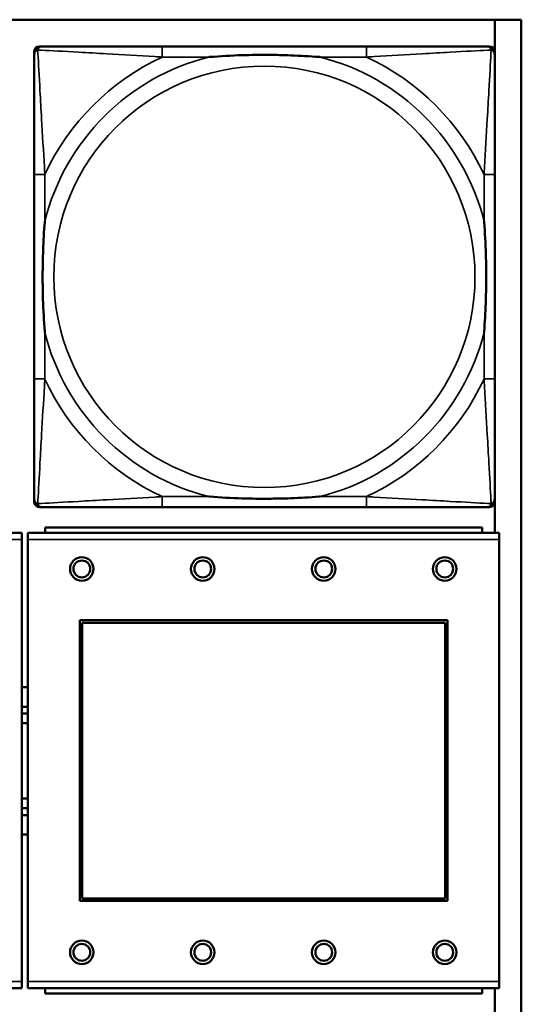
# Model space of a CAD drawing. Header units: inches. Extents: x 3.3 to 44.7, y 1.4 to 39.2.
# Tile 39 of 85: x 32.802 to 33.549, y 6.3 to 7.764. Entities that reach past the tile are written whole.
import ezdxf

# ---------------------------------------------------------------- set-up
doc = ezdxf.new("R2010")
doc.units = ezdxf.units.IN
doc.header["$MEASUREMENT"] = 0
doc.layers.add('Visible (ANSI)', color=7, linetype='Continuous', lineweight=50)
doc.layers.add('Visible Narrow (ANSI)', color=7, linetype='Continuous', lineweight=35)

msp = doc.modelspace()

# ---------------------------------------------------------------- linework, layer by layer
at = {"layer": 'Visible (ANSI)'}
for p, q in [((22.1344, 7.7637), (33.5485, 7.7637)), ((33.5093, 7.7637), (33.5093, 7.0007)), ((33.5485, 7.7637), (33.5485, 5.559)), ((32.8238, 7.0468), (32.8238, 7.7161)), ((32.8317, 7.7239), (32.8356, 7.7239)), ((33.3183, 7.7239), (33.0144, 7.7239)), ((33.497, 7.7239), (33.501, 7.7239)), ((33.5089, 7.7161), (33.5089, 7.7121)), ((32.8238, 7.5334), (32.8238, 7.2295)), ((33.5089, 7.2295), (33.5089, 7.5334)), ((33.5089, 7.0507), (33.5089, 7.0468)), ((33.501, 7.0389), (32.8317, 7.0389)), ((33.0144, 7.0389), (33.3183, 7.0389)), ((32.8056, 7.0007), (32.1046, 7.0007)), ((32.8056, 7.0007), (32.8056, 6.9907)), ((33.5156, 7.0007), (32.8146, 7.0007)), ((32.8146, 6.9907), (32.8146, 7.0007)), ((33.4901, 7.0087), (32.8401, 7.0087)), ((32.8401, 7.0007), (32.8401, 7.0087)), ((33.4901, 7.0087), (33.4901, 7.0007)), ((33.5156, 7.0007), (33.5156, 6.9907)), ((32.8056, 6.3337), (32.8056, 6.9907)), ((32.8146, 6.9907), (32.8146, 6.3337)), ((33.5156, 6.3337), (33.5156, 6.9907)), ((32.8916, 6.4537), (32.8916, 6.8707)), ((32.8916, 6.8707), (33.4386, 6.8707)), ((32.8952, 6.8671), (33.435, 6.8671)), ((32.8952, 6.4573), (32.8952, 6.8671)), ((33.435, 6.8671), (33.435, 6.4573)), ((33.4386, 6.8707), (33.4386, 6.4537)), ((33.435, 6.4573), (32.8952, 6.4573)), ((33.4386, 6.4537), (32.8916, 6.4537)), ((32.8056, 6.3337), (32.8056, 6.3237)), ((32.8146, 6.3237), (32.8146, 6.3337)), ((33.5156, 6.3337), (33.5156, 6.3237)), ((32.1046, 6.3237), (32.8056, 6.3237)), ((32.8146, 6.3237), (33.5156, 6.3237)), ((32.8401, 6.3237), (32.8401, 6.3157)), ((33.4901, 6.3157), (32.8401, 6.3157)), ((33.4901, 6.3157), (33.4901, 6.3237)), ((33.5093, 6.3237), (33.5093, 5.559))]:
    msp.add_line(p, q, dxfattribs=at)
for centre, radius in [((32.8946, 6.9471), 0.0175), ((32.8946, 6.9471), 0.0125), ((33.0746, 6.9471), 0.0175), ((33.0746, 6.9471), 0.0125), ((33.2546, 6.9471), 0.0175), ((33.2546, 6.9471), 0.0125), ((33.4346, 6.9471), 0.0175), ((33.4346, 6.9471), 0.0125), ((32.8946, 6.3771), 0.0175), ((32.8946, 6.3771), 0.0125), ((33.0746, 6.3771), 0.0175), ((33.0746, 6.3771), 0.0125), ((33.2546, 6.3771), 0.0175), ((33.2546, 6.3771), 0.0125), ((33.4346, 6.3771), 0.0175), ((33.4346, 6.3771), 0.0125)]:
    msp.add_circle(centre, radius, dxfattribs=at)
for centre, radius, start, end in [((32.8317, 7.7161), 0.00787, 90, 180), ((32.8356, 7.7121), 0.0118, 90, 180), ((33.497, 7.7121), 0.0118, 0, 90), ((33.501, 7.7161), 0.00787, 0, 90), ((32.8356, 7.0507), 0.0118, 180, 270), ((32.8317, 7.0468), 0.00787, 180, 270), ((33.497, 7.0507), 0.0118, 270, 360), ((33.501, 7.0468), 0.00787, 270, 0), ((32.8103, 6.6617), 0.1095, 87.7704, 92.481), ((32.8103, 6.6617), 0.0805, 86.9665, 93.3756), ((32.8103, 6.6617), 0.0705, 86.5358, 93.8551), ((32.8103, 6.6617), 0.056, 85.6372, 94.8555), ((32.8103, 6.6617), 0.056, 265.1445, 274.3628), ((32.8103, 6.6617), 0.0705, 266.1449, 273.4642), ((32.8103, 6.6617), 0.0805, 266.6244, 273.0335), ((32.8103, 6.6617), 0.1095, 267.519, 272.2296)]:
    msp.add_arc(centre, radius, start, end, dxfattribs=at)
for points, knots in [([(33.0144, 7.7239), (33.0108, 7.7239), (33.0072, 7.7239), (33.0036, 7.7239), (32.9704, 7.7239), (32.9367, 7.7239), (32.9058, 7.7239), (32.8789, 7.7239), (32.8534, 7.7239), (32.8399, 7.7239), (32.8383, 7.7239), (32.8369, 7.7239), (32.8356, 7.7239)], [0, 0, 0, 0, 0.0272471, 0.0272471, 0.0272471, 0.2790553, 0.2790553, 0.2790553, 0.4988354, 0.4988354, 0.4988354, 0.5252205, 0.5252205, 0.5252205, 0.5252205]), ([(33.497, 7.7239), (33.4822, 7.7239), (33.4406, 7.7239), (33.3999, 7.7239), (33.3734, 7.7239), (33.3455, 7.7239), (33.3183, 7.7239)], [-0.5252205, -0.5252205, -0.5252205, -0.5252205, -0.20743, -0.20743, -0.20743, 0, 0, 0, 0]), ([(32.8238, 7.7121), (32.8238, 7.6972), (32.8238, 7.6556), (32.8238, 7.615), (32.8238, 7.5885), (32.8238, 7.5606), (32.8238, 7.5334)], [-0.5252205, -0.5252205, -0.5252205, -0.5252205, -0.20743, -0.20743, -0.20743, 0, 0, 0, 0]), ([(33.0836, 7.7082), (33.084, 7.7082), (33.0845, 7.7082), (33.101, 7.7095), (33.117, 7.7104), (33.14, 7.7111), (33.1467, 7.7112), (33.1559, 7.7113), (33.1583, 7.7113), (33.1624, 7.7114), (33.164, 7.7114), (33.1672, 7.7114), (33.1687, 7.7114), (33.1722, 7.7113), (33.1743, 7.7113), (33.1805, 7.7113), (33.1846, 7.7112), (33.1943, 7.711), (33.1999, 7.7108), (33.2197, 7.7101), (33.2337, 7.7093), (33.2482, 7.7082), (33.2487, 7.7082), (33.2491, 7.7082)], [-0.416114, -0.416114, -0.416114, -0.416114, -0.4127691, -0.4127691, -0.2896446, -0.2896446, -0.2388934, -0.2388934, -0.2201881, -0.2201881, -0.2080204, -0.2080204, -0.196499, -0.196499, -0.1809939, -0.1809939, -0.149741, -0.149741, -0.1073162, -0.1073162, 0, 0, 0.0033356, 0.0033356, 0.0033356, 0.0033356]), ([(33.5089, 7.5334), (33.5089, 7.537), (33.5089, 7.5405), (33.5089, 7.5441), (33.5089, 7.5773), (33.5089, 7.611), (33.5089, 7.6419), (33.5089, 7.6689), (33.5089, 7.6944), (33.5089, 7.7078), (33.5089, 7.7095), (33.5089, 7.7109), (33.5089, 7.7121)], [0, 0, 0, 0, 0.0272471, 0.0272471, 0.0272471, 0.2790553, 0.2790553, 0.2790553, 0.4988354, 0.4988354, 0.4988354, 0.5252205, 0.5252205, 0.5252205, 0.5252205]), ([(32.8396, 7.2987), (32.8395, 7.2991), (32.8395, 7.2995), (32.8383, 7.316), (32.8374, 7.3321), (32.8367, 7.3551), (32.8366, 7.3618), (32.8364, 7.3709), (32.8364, 7.3734), (32.8364, 7.3775), (32.8364, 7.3791), (32.8364, 7.3822), (32.8364, 7.3837), (32.8364, 7.3873), (32.8364, 7.3894), (32.8365, 7.3955), (32.8365, 7.3997), (32.8367, 7.4094), (32.8369, 7.415), (32.8376, 7.4348), (32.8384, 7.4488), (32.8395, 7.4633), (32.8395, 7.4637), (32.8396, 7.4642)], [-0.416114, -0.416114, -0.416114, -0.416114, -0.4127691, -0.4127691, -0.2896446, -0.2896446, -0.2388934, -0.2388934, -0.2201881, -0.2201881, -0.2080204, -0.2080204, -0.196499, -0.196499, -0.1809939, -0.1809939, -0.149741, -0.149741, -0.1073162, -0.1073162, 0, 0, 0.0033356, 0.0033356, 0.0033356, 0.0033356]), ([(33.4931, 7.4642), (33.4931, 7.4637), (33.4932, 7.4633), (33.4944, 7.4468), (33.4953, 7.4307), (33.496, 7.4078), (33.4961, 7.4011), (33.4962, 7.3919), (33.4963, 7.3894), (33.4963, 7.3853), (33.4963, 7.3837), (33.4963, 7.3806), (33.4963, 7.3791), (33.4963, 7.3755), (33.4963, 7.3735), (33.4962, 7.3673), (33.4961, 7.3632), (33.4959, 7.3534), (33.4958, 7.3478), (33.4951, 7.3281), (33.4943, 7.314), (33.4932, 7.2995), (33.4931, 7.2991), (33.4931, 7.2987)], [-0.416114, -0.416114, -0.416114, -0.416114, -0.4127691, -0.4127691, -0.2896446, -0.2896446, -0.2388934, -0.2388934, -0.2201881, -0.2201881, -0.2080204, -0.2080204, -0.196499, -0.196499, -0.1809939, -0.1809939, -0.149741, -0.149741, -0.1073162, -0.1073162, 0, 0, 0.0033356, 0.0033356, 0.0033356, 0.0033356]), ([(32.8238, 7.2295), (32.8238, 7.2022), (32.8238, 7.1744), (32.8238, 7.1478), (32.8238, 7.1072), (32.8238, 7.0656), (32.8238, 7.0507)], [3.9382945, 3.9382945, 3.9382945, 3.9382945, 4.1457245, 4.1457245, 4.1457245, 4.463515, 4.463515, 4.463515, 4.463515]), ([(33.5089, 7.0507), (33.5089, 7.0656), (33.5089, 7.1072), (33.5089, 7.1478), (33.5089, 7.1744), (33.5089, 7.2022), (33.5089, 7.2295)], [-0.5252205, -0.5252205, -0.5252205, -0.5252205, -0.20743, -0.20743, -0.20743, 0, 0, 0, 0]), ([(33.2491, 7.0546), (33.2487, 7.0546), (33.2482, 7.0546), (33.2337, 7.0535), (33.2197, 7.0527), (33.1999, 7.052), (33.1943, 7.0518), (33.1846, 7.0516), (33.1805, 7.0516), (33.1743, 7.0515), (33.1722, 7.0515), (33.1687, 7.0515), (33.1672, 7.0515), (33.164, 7.0515), (33.1624, 7.0515), (33.1583, 7.0515), (33.1559, 7.0515), (33.1467, 7.0516), (33.14, 7.0518), (33.117, 7.0525), (33.101, 7.0533), (33.0845, 7.0546), (33.084, 7.0546), (33.0836, 7.0546)], [-0.4149464, -0.4149464, -0.4149464, -0.4149464, -0.41162, -0.41162, -0.3046026, -0.3046026, -0.2622958, -0.2622958, -0.23113, -0.23113, -0.215668, -0.215668, -0.2041787, -0.2041787, -0.1920448, -0.1920448, -0.1733916, -0.1733916, -0.1227817, -0.1227817, 0, 0, 0.0033356, 0.0033356, 0.0033356, 0.0033356]), ([(32.8356, 7.0389), (32.8505, 7.0389), (32.8921, 7.0389), (32.9328, 7.0389), (32.9593, 7.0389), (32.9872, 7.0389), (33.0144, 7.0389)], [-0.5252205, -0.5252205, -0.5252205, -0.5252205, -0.20743, -0.20743, -0.20743, 0, 0, 0, 0]), ([(33.3183, 7.0389), (33.3455, 7.0389), (33.3734, 7.0389), (33.3999, 7.0389), (33.4406, 7.0389), (33.4822, 7.0389), (33.497, 7.0389)], [3.9382945, 3.9382945, 3.9382945, 3.9382945, 4.1457245, 4.1457245, 4.1457245, 4.463515, 4.463515, 4.463515, 4.463515])]:
    msp.add_open_spline(points, degree=3, knots=knots, dxfattribs=at)
at = {"layer": 'Visible Narrow (ANSI)'}
for p, q in [((33.0144, 7.7239), (33.0144, 7.7082)), ((33.3183, 7.7239), (33.3183, 7.7082)), ((33.0144, 7.7082), (33.0836, 7.7082)), ((33.2491, 7.7082), (33.3183, 7.7082)), ((32.8396, 7.5334), (32.8238, 7.5334)), ((32.8396, 7.4642), (32.8396, 7.5334)), ((33.5089, 7.5334), (33.4931, 7.5334)), ((33.4931, 7.5334), (33.4931, 7.4642)), ((32.8396, 7.2295), (32.8396, 7.2987)), ((33.4931, 7.2987), (33.4931, 7.2295)), ((32.8396, 7.2295), (32.8238, 7.2295)), ((33.5089, 7.2295), (33.4931, 7.2295)), ((33.0144, 7.0546), (33.0144, 7.0389)), ((33.0836, 7.0546), (33.0144, 7.0546)), ((33.3183, 7.0546), (33.2491, 7.0546)), ((33.3183, 7.0546), (33.3183, 7.0389)), ((32.1046, 6.9907), (32.8056, 6.9907)), ((32.8146, 6.9907), (33.5156, 6.9907)), ((32.8056, 6.3337), (32.1046, 6.3337)), ((33.5156, 6.3337), (32.8146, 6.3337))]:
    msp.add_line(p, q, dxfattribs=at)
msp.add_circle((33.1663, 7.3814), 0.3133, dxfattribs=at)
for radius, start, end in [(0.3371, 104.2103, 165.7897), (0.3604, 114.9407, 155.0593), (0.3371, 14.2103, 75.7897), (0.3604, 24.9407, 65.0593), (0.3371, 194.2103, 255.7897), (0.3371, 284.2103, 345.7897), (0.3604, 204.9407, 245.0593), (0.3604, 294.9407, 335.0593)]:
    msp.add_arc((33.1663, 7.3814), radius, start, end, dxfattribs=at)
for points, knots in [([(32.8238, 7.7121), (32.8238, 7.7127), (32.8239, 7.7133), (32.8241, 7.7143), (32.8243, 7.7147), (32.8246, 7.7154), (32.8248, 7.7156), (32.825, 7.716), (32.8251, 7.7161), (32.8255, 7.7165), (32.8257, 7.7168), (32.8264, 7.7174), (32.8269, 7.7177), (32.828, 7.7183), (32.8285, 7.7185), (32.8291, 7.7186)], [-0.02627331, -0.02627331, -0.02627331, -0.02627331, -0.02158775, -0.02158775, -0.01736415, -0.01736415, -0.0147244, -0.0147244, -0.01307456, -0.01307456, -0.00977487, -0.00977487, -0.00449537, -0.00449537, 0.00012419, 0.00012419, 0.00012419, 0.00012419]), ([(32.8291, 7.7186), (32.8293, 7.7192), (32.8295, 7.7198), (32.83, 7.7208), (32.8304, 7.7213), (32.831, 7.722), (32.8312, 7.7223), (32.8316, 7.7226), (32.8318, 7.7227), (32.8321, 7.723), (32.8324, 7.7231), (32.833, 7.7235), (32.8335, 7.7236), (32.8345, 7.7239), (32.835, 7.7239), (32.8356, 7.7239)], [-0.00012419, -0.00012419, -0.00012419, -0.00012419, 0.00449537, 0.00449537, 0.00977487, 0.00977487, 0.01307456, 0.01307456, 0.0147244, 0.0147244, 0.01736415, 0.01736415, 0.02158775, 0.02158775, 0.02627331, 0.02627331, 0.02627331, 0.02627331]), ([(32.8396, 7.5334), (32.8394, 7.5371), (32.8392, 7.5409), (32.8376, 7.5683), (32.8362, 7.5924), (32.834, 7.6303), (32.8332, 7.6443), (32.8312, 7.6796), (32.8301, 7.6997), (32.8293, 7.7151), (32.8292, 7.7169), (32.8291, 7.7186)], [0, 0, 0, 0, 0.0278591, 0.0278591, 0.201273, 0.201273, 0.3066357, 0.3066357, 0.475216, 0.475216, 0.5007189, 0.5007189, 0.5007189, 0.5007189]), ([(32.8291, 7.7186), (32.8308, 7.7186), (32.8326, 7.7185), (32.8481, 7.7176), (32.8682, 7.7166), (32.9034, 7.7146), (32.9175, 7.7138), (32.9553, 7.7115), (32.9795, 7.7101), (33.0069, 7.7086), (33.0106, 7.7084), (33.0144, 7.7082)], [-0.5007189, -0.5007189, -0.5007189, -0.5007189, -0.475216, -0.475216, -0.3066357, -0.3066357, -0.201273, -0.201273, -0.0278591, -0.0278591, 0, 0, 0, 0]), ([(33.3183, 7.7082), (33.3221, 7.7084), (33.3258, 7.7086), (33.3532, 7.7101), (33.3774, 7.7115), (33.4152, 7.7138), (33.4293, 7.7146), (33.4645, 7.7166), (33.4846, 7.7176), (33.5, 7.7185), (33.5019, 7.7186), (33.5036, 7.7186)], [0, 0, 0, 0, 0.0278591, 0.0278591, 0.201273, 0.201273, 0.3066357, 0.3066357, 0.475216, 0.475216, 0.5007189, 0.5007189, 0.5007189, 0.5007189]), ([(33.5036, 7.7186), (33.5035, 7.7169), (33.5034, 7.7151), (33.5026, 7.6997), (33.5015, 7.6796), (33.4995, 7.6443), (33.4987, 7.6303), (33.4965, 7.5924), (33.495, 7.5683), (33.4935, 7.5409), (33.4933, 7.5371), (33.4931, 7.5334)], [-0.5007189, -0.5007189, -0.5007189, -0.5007189, -0.475216, -0.475216, -0.3066357, -0.3066357, -0.201273, -0.201273, -0.0278591, -0.0278591, 0, 0, 0, 0]), ([(33.497, 7.7239), (33.4977, 7.7239), (33.4982, 7.7239), (33.4992, 7.7236), (33.4996, 7.7235), (33.5003, 7.7231), (33.5005, 7.723), (33.5009, 7.7227), (33.501, 7.7226), (33.5015, 7.7223), (33.5017, 7.722), (33.5023, 7.7213), (33.5026, 7.7208), (33.5032, 7.7198), (33.5034, 7.7192), (33.5036, 7.7186)], [-0.02627331, -0.02627331, -0.02627331, -0.02627331, -0.02158775, -0.02158775, -0.01736415, -0.01736415, -0.0147244, -0.0147244, -0.01307456, -0.01307456, -0.00977487, -0.00977487, -0.00449537, -0.00449537, 0.00012419, 0.00012419, 0.00012419, 0.00012419]), ([(33.5036, 7.7186), (33.5042, 7.7185), (33.5047, 7.7183), (33.5057, 7.7177), (33.5062, 7.7174), (33.507, 7.7168), (33.5072, 7.7165), (33.5075, 7.7161), (33.5076, 7.716), (33.5079, 7.7156), (33.508, 7.7154), (33.5084, 7.7147), (33.5085, 7.7143), (33.5088, 7.7133), (33.5089, 7.7127), (33.5089, 7.7121)], [-0.00012419, -0.00012419, -0.00012419, -0.00012419, 0.00449537, 0.00449537, 0.00977487, 0.00977487, 0.01307456, 0.01307456, 0.0147244, 0.0147244, 0.01736415, 0.01736415, 0.02158775, 0.02158775, 0.02627331, 0.02627331, 0.02627331, 0.02627331]), ([(32.8291, 7.0442), (32.8292, 7.0459), (32.8293, 7.0477), (32.8301, 7.0631), (32.8312, 7.0833), (32.8332, 7.1185), (32.834, 7.1326), (32.8362, 7.1704), (32.8376, 7.1946), (32.8392, 7.2219), (32.8394, 7.2257), (32.8396, 7.2295)], [-4.4390134, -4.4390134, -4.4390134, -4.4390134, -4.4135105, -4.4135105, -4.2449302, -4.2449302, -4.1395675, -4.1395675, -3.9661536, -3.9661536, -3.9382945, -3.9382945, -3.9382945, -3.9382945]), ([(33.4931, 7.2295), (33.4933, 7.2257), (33.4935, 7.2219), (33.495, 7.1946), (33.4965, 7.1704), (33.4987, 7.1326), (33.4995, 7.1185), (33.5015, 7.0833), (33.5026, 7.0631), (33.5034, 7.0477), (33.5035, 7.0459), (33.5036, 7.0442)], [0, 0, 0, 0, 0.0278591, 0.0278591, 0.201273, 0.201273, 0.3066357, 0.3066357, 0.475216, 0.475216, 0.5007189, 0.5007189, 0.5007189, 0.5007189]), ([(32.8291, 7.0442), (32.8285, 7.0444), (32.828, 7.0446), (32.8269, 7.0451), (32.8264, 7.0454), (32.8257, 7.046), (32.8255, 7.0463), (32.8251, 7.0467), (32.825, 7.0468), (32.8248, 7.0472), (32.8246, 7.0475), (32.8243, 7.0481), (32.8241, 7.0486), (32.8239, 7.0495), (32.8238, 7.0501), (32.8238, 7.0507)], [-0.00012419, -0.00012419, -0.00012419, -0.00012419, 0.00449537, 0.00449537, 0.00977487, 0.00977487, 0.01307456, 0.01307456, 0.0147244, 0.0147244, 0.01736415, 0.01736415, 0.02158775, 0.02158775, 0.02627331, 0.02627331, 0.02627331, 0.02627331]), ([(33.0144, 7.0546), (33.0106, 7.0544), (33.0069, 7.0542), (32.9795, 7.0527), (32.9553, 7.0513), (32.9175, 7.0491), (32.9034, 7.0483), (32.8682, 7.0463), (32.8481, 7.0452), (32.8326, 7.0444), (32.8308, 7.0443), (32.8291, 7.0442)], [0, 0, 0, 0, 0.0278591, 0.0278591, 0.201273, 0.201273, 0.3066357, 0.3066357, 0.475216, 0.475216, 0.5007189, 0.5007189, 0.5007189, 0.5007189]), ([(32.8356, 7.0389), (32.835, 7.0389), (32.8345, 7.039), (32.8335, 7.0392), (32.833, 7.0394), (32.8324, 7.0397), (32.8321, 7.0399), (32.8318, 7.0401), (32.8316, 7.0402), (32.8312, 7.0406), (32.831, 7.0408), (32.8304, 7.0415), (32.83, 7.042), (32.8295, 7.0431), (32.8293, 7.0436), (32.8291, 7.0442)], [-0.02627331, -0.02627331, -0.02627331, -0.02627331, -0.02158775, -0.02158775, -0.01736415, -0.01736415, -0.0147244, -0.0147244, -0.01307456, -0.01307456, -0.00977487, -0.00977487, -0.00449537, -0.00449537, 0.00012419, 0.00012419, 0.00012419, 0.00012419]), ([(33.5036, 7.0442), (33.5019, 7.0443), (33.5, 7.0444), (33.4846, 7.0452), (33.4645, 7.0463), (33.4293, 7.0483), (33.4152, 7.0491), (33.3774, 7.0513), (33.3532, 7.0527), (33.3258, 7.0542), (33.3221, 7.0544), (33.3183, 7.0546)], [-4.4390134, -4.4390134, -4.4390134, -4.4390134, -4.4135105, -4.4135105, -4.2449302, -4.2449302, -4.1395675, -4.1395675, -3.9661536, -3.9661536, -3.9382945, -3.9382945, -3.9382945, -3.9382945]), ([(33.5036, 7.0442), (33.5034, 7.0436), (33.5032, 7.0431), (33.5026, 7.042), (33.5023, 7.0415), (33.5017, 7.0408), (33.5015, 7.0406), (33.501, 7.0402), (33.5009, 7.0401), (33.5005, 7.0399), (33.5003, 7.0397), (33.4996, 7.0394), (33.4992, 7.0392), (33.4982, 7.039), (33.4977, 7.0389), (33.497, 7.0389)], [-0.00012419, -0.00012419, -0.00012419, -0.00012419, 0.00449537, 0.00449537, 0.00977487, 0.00977487, 0.01307456, 0.01307456, 0.0147244, 0.0147244, 0.01736415, 0.01736415, 0.02158775, 0.02158775, 0.02627331, 0.02627331, 0.02627331, 0.02627331]), ([(33.5089, 7.0507), (33.5089, 7.0501), (33.5088, 7.0495), (33.5085, 7.0486), (33.5084, 7.0481), (33.508, 7.0475), (33.5079, 7.0472), (33.5076, 7.0468), (33.5075, 7.0467), (33.5072, 7.0463), (33.507, 7.046), (33.5062, 7.0454), (33.5057, 7.0451), (33.5047, 7.0446), (33.5042, 7.0444), (33.5036, 7.0442)], [-0.02627331, -0.02627331, -0.02627331, -0.02627331, -0.02158775, -0.02158775, -0.01736415, -0.01736415, -0.0147244, -0.0147244, -0.01307456, -0.01307456, -0.00977487, -0.00977487, -0.00449537, -0.00449537, 0.00012419, 0.00012419, 0.00012419, 0.00012419])]:
    msp.add_open_spline(points, degree=3, knots=knots, dxfattribs=at)

doc.saveas('drawing.dxf')
